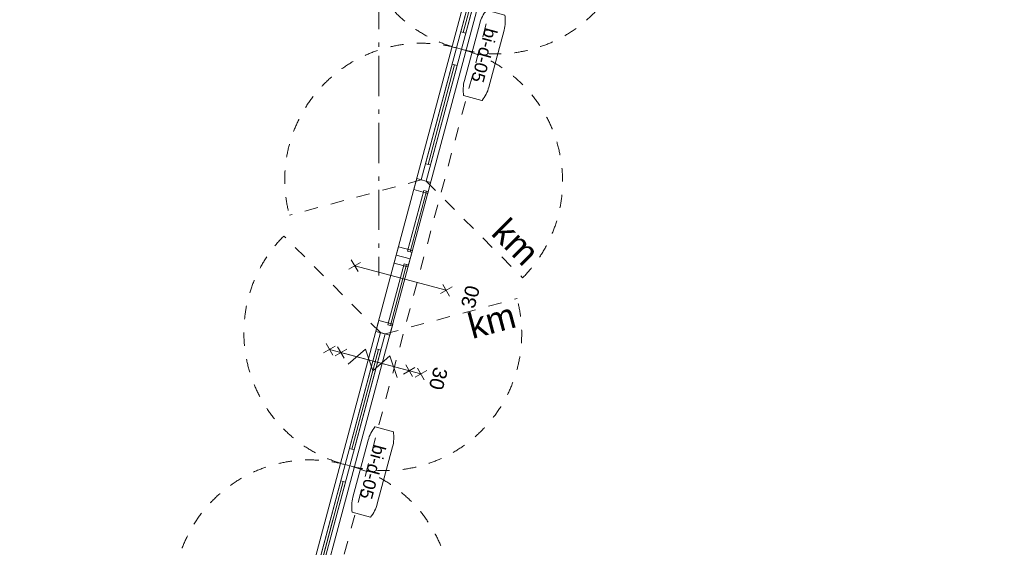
# Model space of a CAD drawing. Header units: millimetres. Extents: x -62314 to 79800, y -34032 to 28340.
# Tile 12 of 85: x 7792 to 15584, y -1511 to 2659. Entities that reach past the tile are written whole.
import ezdxf
from ezdxf.enums import TextEntityAlignment as Align

# ---------------------------------------------------------------- set-up
doc = ezdxf.new("R2010")
doc.units = ezdxf.units.MM
doc.header["$LTSCALE"] = 508
doc.header["$PDMODE"] = 1
doc.header["$PDSIZE"] = -2
doc.linetypes.add('Dash Style-1', pattern=[0.41664, 0.20828, -0.20836])
doc.linetypes.add('Dash Style-6', pattern=[1.04164, 0.625, -0.20828, 0.06943, -0.13893])
for name, color, linetype, lineweight in [('(00) tekening-lijn draairichting', 7, 'Dash Style-1', 0), ('(00) tekening-merk kozijn', 40, 'Continuous', 0), ('(00) tekening-stramien-algemeen', 7, 'Dash Style-6', 0), ('(00) tekst-algemeen', 8, 'Continuous', 0), ('(04) bouwaanvraag-brandweer-bestaand-WBDBO', 142, 'Dash Style-1', 0), ('(04) bouwaanvraag-brandweer-WBDBO', 142, 'Dash Style-1', 0), ('None', 7, 'Continuous', 0)]:
    doc.layers.add(name, color=color, linetype=linetype, lineweight=lineweight)
doc.styles.add('Arial', font='Arial')
doc.styles.add('Helvetica', font='Helvetica')

# ---------------------------------------------------------------- blocks, each defined once
blk = doc.blocks.new('Group-92-1')
at = {"layer": '(00) tekening-lijn draairichting', "color": 17, "lineweight": 0, "transparency": 33554687}
blk.add_line((2785, 37), (3325, -898.3), dxfattribs=at)
blk.add_arc((2785, 37), 1080, 180, 300, dxfattribs=at)
blk = doc.blocks.new('00-merk kozijn')
at = {"layer": '(00) tekening-merk kozijn', "color": 2, "lineweight": 0, "transparency": 33554687, "flags": 128}
blk.add_lwpolyline([(233.3, 50, 0.105357), (349.4, 74.7), (350, 75), (350, 225), (349.4, 225.3, 0.105357), (233.3, 250), (-233.3, 250, 0.105357), (-349.4, 225.3), (-350, 225), (-350, 75), (-349.4, 74.7, 0.105357), (-233.3, 50)], format="xyb", close=True, dxfattribs=at)
at = {"layer": 'None', "color": 2, "linetype": 'Continuous', "lineweight": 0, "transparency": 33554687}
blk.add_point((0, 0), dxfattribs=at)
at = {"layer": '(00) tekening-merk kozijn', "color": 2, "transparency": 33554687, "style": 'Arial'}
blk.add_attdef('MERK', text='', height=100.6, dxfattribs=at).set_placement((0, 149.9), align=Align.MIDDLE_CENTER)
blk = doc.blocks.new('Group-93-1')
at = {"layer": '(00) tekening-lijn draairichting', "color": 17, "lineweight": 0, "transparency": 33554687}
blk.add_line((2785, 77), (3325, 1012.3), dxfattribs=at)
blk.add_arc((2785, 77), 1080, 60, 180, dxfattribs=at)
blk = doc.blocks.new('Group-94-1')
at = {"layer": '(00) tekening-lijn draairichting', "color": 17, "lineweight": 0, "transparency": 33554687}
blk.add_line((625, 37), (85, -898.3), dxfattribs=at)
blk.add_arc((625, 37), 1080, 240, 0, dxfattribs=at)
blk = doc.blocks.new('Group-95-1')
at = {"layer": '(00) tekening-lijn draairichting', "color": 17, "lineweight": 0, "transparency": 33554687}
blk.add_line((625, 77), (85, 1012.3), dxfattribs=at)
blk.add_arc((625, 77), 1080, 0, 120, dxfattribs=at)
blk = doc.blocks.new('bi-d-05 plt')
at = {"layer": 'None', "color": 17, "lineweight": 0, "transparency": 33554687}
for p, q in [((52, 99), (52, 114)), ((550, 99), (550, 114)), ((2860, 99), (2860, 114)), ((3358, 99), (3358, 114)), ((757.5, 57), (1572.5, 57)), ((1837.5, 57), (2652.5, 57))]:
    blk.add_line(p, q, dxfattribs=at)
at = {"layer": 'None', "color": 17, "lineweight": 0, "transparency": 33554687, "flags": 128}
for points in [[(0, 114), (3410, 114), (3410, 0), (0, 0)], [(0, 114), (67, 114), (67, 0), (0, 0)], [(52, 99), (550, 99), (550, 79), (52, 79)], [(535, 114), (625, 114), (625, 0), (535, 0)], [(2785, 114), (2875, 114), (2875, 0), (2785, 0)], [(2860, 99), (3358, 99), (3358, 79), (2860, 79)], [(3343, 114), (3410, 114), (3410, 0), (3343, 0)], [(625, 77), (1705, 77), (1705, 37), (625, 37)], [(757.5, 77), (1572.5, 77), (1572.5, 37), (757.5, 37)], [(1705, 77), (2785, 77), (2785, 37), (1705, 37)], [(1837.5, 77), (2652.5, 77), (2652.5, 37), (1837.5, 37)]]:
    blk.add_lwpolyline(points, close=True, dxfattribs=at)
at = {"layer": '(00) tekst-algemeen', "color": 17, "transparency": 33554687}
blk.add_blockref('00-merk kozijn', (1705, 114), dxfattribs=at).add_auto_attribs({'MERK': 'bi-d-05'})
at = {"layer": 'None', "color": 17, "transparency": 33554687}
for name in ['Group-95-1', 'Group-93-1', 'Group-94-1', 'Group-92-1']:
    blk.add_blockref(name, (0, 0), dxfattribs=at)
blk = doc.blocks.new('Group-41-1')
at = {"layer": '(04) bouwaanvraag-brandweer-WBDBO', "color": 1, "lineweight": 0, "transparency": 33554687}
for p, q in [((-37.5, -412.5), (37.5, -337.5)), ((-37.5, -337.5), (37.5, -412.5))]:
    blk.add_line(p, q, dxfattribs=at)
blk = doc.blocks.new('Group-42-1')
at = {"layer": '(04) bouwaanvraag-brandweer-WBDBO', "color": 1, "lineweight": 0, "transparency": 33554687}
for p, q in [((-37.5, 412.5), (37.5, 337.5)), ((-37.5, 337.5), (37.5, 412.5))]:
    blk.add_line(p, q, dxfattribs=at)
blk = doc.blocks.new('Group-43-1')
at = {"layer": '(04) bouwaanvraag-brandweer-WBDBO', "color": 1, "linetype": 'Continuous', "lineweight": 0, "transparency": 33554687}
for p, q in [((75, 200), (-75, 100)), ((75, 0), (-75, 100)), ((75, 0), (-75, -100)), ((-75, -100), (75, -200))]:
    blk.add_line(p, q, dxfattribs=at)
blk = doc.blocks.new('brand-zs deur')
at = {"layer": '(04) bouwaanvraag-brandweer-WBDBO', "color": 1, "linetype": 'Continuous', "lineweight": 0, "transparency": 33554687}
blk.add_line((0, -250), (0, 250), dxfattribs=at)
at = {"layer": 'None', "color": 2, "linetype": 'Continuous', "lineweight": 0, "transparency": 33554687}
blk.add_point((0, 0), dxfattribs=at)
at = {"layer": '(04) bouwaanvraag-brandweer-WBDBO', "color": 1, "transparency": 33554687}
blk.add_blockref('Group-43-1', (0, 0), dxfattribs=at)
blk = doc.blocks.new('Group-44-1')
at = {"layer": '(04) bouwaanvraag-brandweer-WBDBO', "color": 1, "lineweight": 0, "transparency": 33554687}
for p, q in [((-37.5, 241.1), (37.5, 316.1)), ((-37.5, 316.1), (37.5, 241.1))]:
    blk.add_line(p, q, dxfattribs=at)
blk = doc.blocks.new('Group-45-1')
at = {"layer": '(04) bouwaanvraag-brandweer-WBDBO', "color": 1, "lineweight": 0, "transparency": 33554687}
for p, q in [((-37.5, -242.9), (37.5, -317.9)), ((-37.5, -317.9), (37.5, -242.9))]:
    blk.add_line(p, q, dxfattribs=at)
blk = doc.blocks.new('brand-rw 30 + zelfs')
at = {"layer": '(04) bouwaanvraag-brandweer-WBDBO', "color": 1, "linetype": 'Continuous', "lineweight": 0, "transparency": 33554687}
blk.add_line((0, -375), (0, 375), dxfattribs=at)
at = {"layer": 'None', "color": 2, "linetype": 'Continuous', "lineweight": 0, "transparency": 33554687}
blk.add_point((0, 0), dxfattribs=at)
at = {"layer": '(04) bouwaanvraag-brandweer-WBDBO', "color": 1, "transparency": 33554687}
for name in ['Group-42-1', 'Group-44-1', 'Group-45-1', 'Group-41-1']:
    blk.add_blockref(name, (0, 0), dxfattribs=at)
at = {"layer": 'None', "color": 17, "transparency": 33554687}
blk.add_blockref('brand-zs deur', (0, 0), dxfattribs=at)
at = {"layer": '(04) bouwaanvraag-brandweer-WBDBO', "color": 1, "transparency": 33554687, "insert": (0, 459.4875), "char_height": 113.17139, "attachment_point": 8, "line_spacing_factor": 0.963327, "style": 'Arial'}
blk.add_mtext('30', dxfattribs=at)
blk = doc.blocks.new('Group-96-1')
at = {"layer": '(04) bouwaanvraag-brandweer-WBDBO', "color": 1, "lineweight": 0, "transparency": 33554687}
for p, q in [((37.5, 412.5), (-37.5, 337.5)), ((37.5, 337.5), (-37.5, 412.5))]:
    blk.add_line(p, q, dxfattribs=at)
blk = doc.blocks.new('Group-97-1')
at = {"layer": '(04) bouwaanvraag-brandweer-WBDBO', "color": 1, "lineweight": 0, "transparency": 33554687}
for p, q in [((37.5, -412.5), (-37.5, -337.5)), ((37.5, -337.5), (-37.5, -412.5))]:
    blk.add_line(p, q, dxfattribs=at)
blk = doc.blocks.new('brand-30 wbdbo')
at = {"layer": '(04) bouwaanvraag-brandweer-WBDBO', "color": 1, "linetype": 'Continuous', "lineweight": 0, "transparency": 33554687}
blk.add_line((0, 375), (0, -375), dxfattribs=at)
at = {"layer": 'None', "color": 2, "linetype": 'Continuous', "lineweight": 0, "transparency": 33554687}
blk.add_point((0, 0), dxfattribs=at)
at = {"layer": '(04) bouwaanvraag-brandweer-WBDBO', "color": 1, "transparency": 33554687}
for name in ['Group-96-1', 'Group-97-1']:
    blk.add_blockref(name, (0, 0), dxfattribs=at)
at = {"layer": '(04) bouwaanvraag-brandweer-WBDBO', "color": 1, "transparency": 33554687, "insert": (0, -630.6), "char_height": 113.17, "attachment_point": 8, "line_spacing_factor": 0.963327, "style": 'Arial'}
blk.add_mtext('30', dxfattribs=at)
blk = doc.blocks.new('blok B 00')
at = {"layer": '(04) bouwaanvraag-brandweer-bestaand-WBDBO', "color": 6, "lineweight": 0, "transparency": 33554687, "flags": 128}
blk.add_lwpolyline([(46930.9, 27708.7), (10682.8, 17996.1), (10682.8, 10520.4)], dxfattribs=at)
at = {"layer": 'None', "color": 17, "transparency": 33554687}
for name, p, rotation in [('bi-d-05 plt', (10468, 18040), 270), ('bi-d-05 plt', (10468, 14630), 270), ('brand-30 wbdbo', (10547, 14463), 90), ('brand-rw 30 + zelfs', (10525, 13772.5), 270)]:
    blk.add_blockref(name, p, dxfattribs=dict(at, rotation=rotation))
at = {"layer": '(00) tekst-algemeen', "color": 17, "transparency": 33554687, "char_height": 201.19, "attachment_point": 1, "line_spacing_factor": 0.836574, "style": 'Helvetica'}
for insert, rotation in [((11242.9, 15156.1), 330), ((11119.3, 14317.9), 30)]:
    blk.add_mtext('km', dxfattribs=dict(at, insert=insert, rotation=rotation))
blk = doc.blocks.new('Stramien blok B')
at = {"layer": '(00) tekening-stramien-algemeen', "color": 2, "lineweight": 0, "transparency": 33554687}
blk.add_line((10255, 1407.7), (10255, -14990), dxfattribs=at)

msp = doc.modelspace()

# ---------------------------------------------------------------- linework, layer by layer
at = {"layer": '(00) tekening-stramien-algemeen', "color": 2, "lineweight": 0, "transparency": 33554687}
msp.add_line((10633.04, 23010.29), (10633.04, 638.19), dxfattribs=at)

# ---------------------------------------------------------------- block references
at = {"layer": 'None', "color": 17, "transparency": 33554687}
for name, p, rotation in [('Stramien blok B', (0, 0), 344.9999645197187), ('blok B 00', (-3125.94, -10622.93), 344.9999999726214)]:
    msp.add_blockref(name, p, dxfattribs=dict(at, rotation=rotation))

doc.saveas('drawing.dxf')
